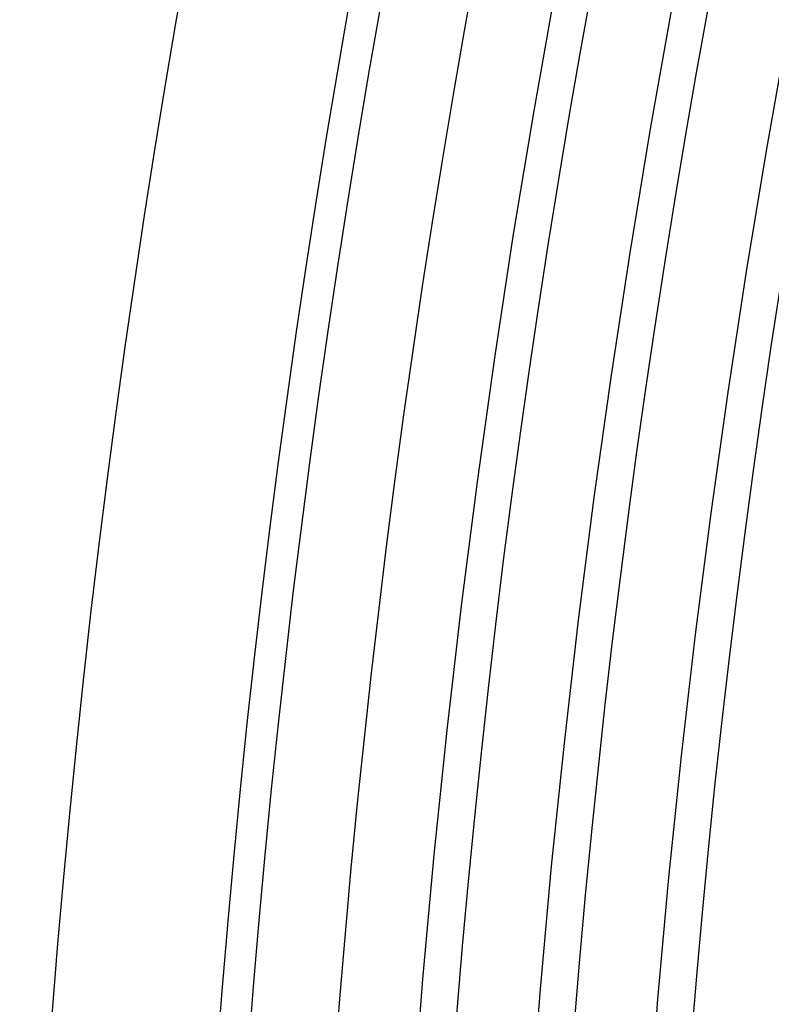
# Model space of a CAD drawing. Header units: millimetres. Extents: x -258 to 258, y -258 to 258.
# Tile 7 of 71: x -215 to -200, y 17 to 37. Entities that reach past the tile are written whole.
import ezdxf

# ---------------------------------------------------------------- set-up
doc = ezdxf.new("R2010")
doc.units = ezdxf.units.MM
doc.layers.add('HIDDEN', color=7, linetype='Continuous')
doc.layers.add('THICK', color=7, linetype='Continuous')

msp = doc.modelspace()

# ---------------------------------------------------------------- linework, layer by layer
at = {"layer": 'HIDDEN'}
for p, q in [((-204.198, 37.568), (-204.639, 35.089)), ((-201.862, 37.139), (-202.298, 34.687)), ((-199.526, 36.709), (-199.957, 34.286)), ((-204.639, 35.089), (-205.049, 32.604)), ((-202.298, 34.687), (-202.704, 32.231)), ((-199.957, 34.286), (-200.358, 31.858)), ((-205.049, 32.604), (-205.429, 30.115)), ((-202.704, 32.231), (-203.08, 29.77)), ((-200.358, 31.858), (-200.73, 29.426)), ((-205.429, 30.115), (-205.78, 27.621)), ((-203.08, 29.77), (-203.426, 27.305)), ((-200.73, 29.426), (-201.072, 26.989)), ((-205.78, 27.621), (-206.099, 25.123)), ((-203.426, 27.305), (-203.742, 24.835)), ((-201.072, 26.989), (-201.384, 24.548)), ((-206.099, 25.123), (-206.389, 22.621)), ((-203.742, 24.835), (-204.028, 22.362)), ((-201.384, 24.548), (-201.667, 22.103)), ((-206.389, 22.621), (-206.648, 20.116)), ((-204.028, 22.362), (-204.284, 19.886)), ((-201.667, 22.103), (-201.921, 19.656)), ((-206.648, 20.116), (-206.877, 17.608)), ((-204.284, 19.886), (-204.511, 17.406)), ((-201.921, 19.656), (-202.144, 17.205)), ((-206.877, 17.608), (-207.075, 15.097)), ((-204.511, 17.406), (-204.707, 14.925)), ((-202.144, 17.205), (-202.338, 14.752))]:
    msp.add_line(p, q, dxfattribs=at)
msp.add_arc((0, 0), 211, 90.37481, 179.62519, dxfattribs=at)
at = {"layer": 'THICK'}
for radius, start, end in [(215, 90.53226, 179.46774), (211.625, 90.35527, 179.64473), (209.25, 90.34301, 179.65699), (206.875, 90.32903, 179.67097), (204.5, 90.31305, 179.68696), (202.125, 90.29465, 179.70535)]:
    msp.add_arc((0, 0), radius, start, end, dxfattribs=at)

doc.saveas('drawing.dxf')
